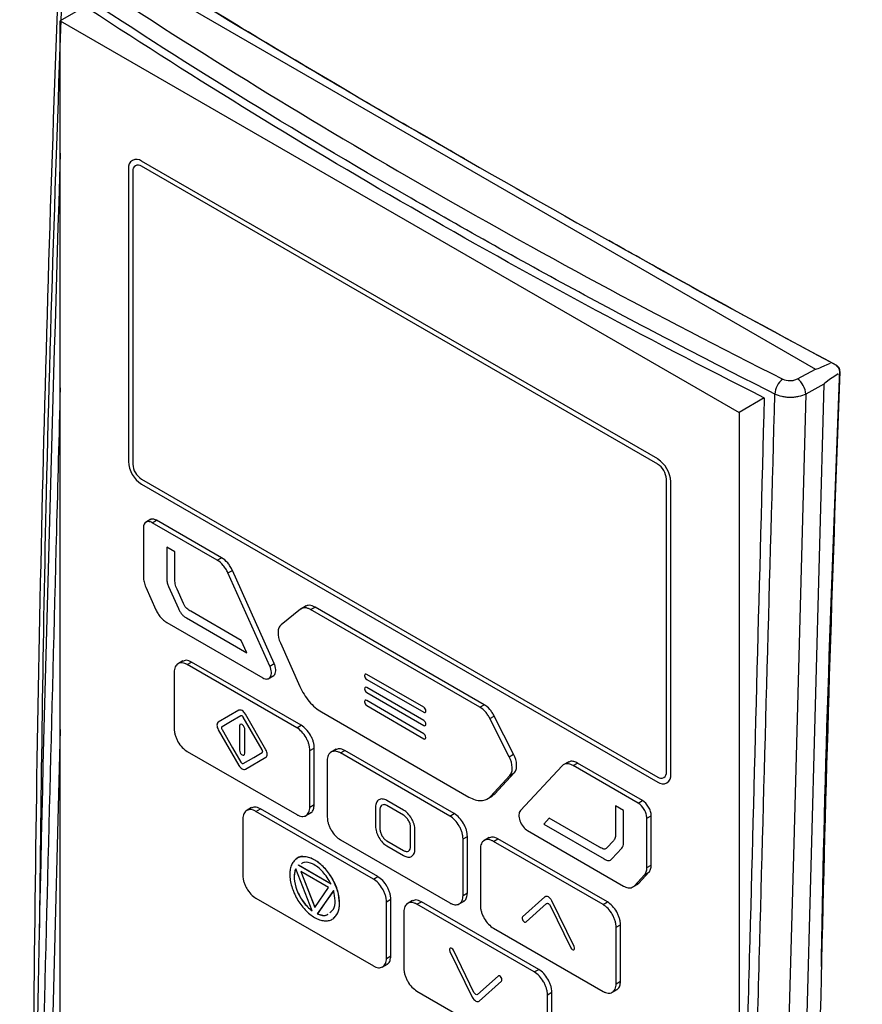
# Model space of a CAD drawing. Header units: millimetres. Extents: x 156 to 887, y -58 to 920.
# Tile 110 of 118: x 724 to 758, y 766 to 805. Entities that reach past the tile are written whole.
import ezdxf

# ---------------------------------------------------------------- set-up
doc = ezdxf.new("R2010")
doc.units = ezdxf.units.MM

msp = doc.modelspace()

# ---------------------------------------------------------------- linework, layer by layer
at = {"color": 7, "linetype": 'Continuous', "lineweight": 25}
for p, q in [((727.309, 808.029), (756.415, 791.226)), ((726.893, 805.89), (725.885, 805.309)), ((725.889, 762.299), (725.885, 805.309)), ((725.885, 805.309), (753.324, 789.468)), ((750.035, 787.587), (729.175, 799.629)), ((728.645, 799.323), (728.645, 787.483)), ((728.821, 799.221), (728.821, 787.381)), ((750.035, 787.383), (729.175, 799.425)), ((755.683, 790.828), (756.415, 791.226)), ((756.757, 790.609), (755.56, 746.279)), ((756.757, 790.609), (756.024, 790.211)), ((754.344, 790.057), (753.324, 789.468)), ((753.324, 789.468), (753.327, 751.355)), ((729.175, 786.769), (750.035, 774.727)), ((750.388, 774.931), (750.388, 786.771)), ((729.175, 786.565), (750.035, 774.523)), ((750.565, 774.829), (750.565, 786.669)), ((729.555, 785.15), (729.334, 785.022)), ((729.252, 784.806), (729.252, 782.811)), ((729.606, 785.01), (729.782, 785.112)), ((732.234, 783.493), (729.606, 785.01)), ((732.41, 783.595), (729.782, 785.112)), ((730.524, 783.838), (730.197, 784.028)), ((730.197, 784.028), (730.197, 782.726)), ((730.524, 782.744), (730.524, 783.838)), ((732.234, 783.493), (732.41, 783.595)), ((732.668, 782.981), (732.845, 783.083)), ((734.361, 779.213), (732.668, 782.981)), ((734.538, 779.315), (732.845, 783.083)), ((729.347, 782.405), (729.757, 781.491)), ((730.267, 782.428), (730.667, 781.536)), ((730.871, 781.742), (730.61, 782.323)), ((735.834, 781.648), (735.613, 781.521)), ((736.01, 781.496), (736.187, 781.598)), ((743.023, 777.652), (736.187, 781.598)), ((733.204, 780.252), (731.17, 781.428)), ((735.603, 781.511), (734.814, 780.877)), ((742.846, 777.55), (736.01, 781.496)), ((730.192, 780.977), (734.071, 778.738)), ((730.986, 781.161), (733.424, 779.753)), ((733.424, 779.753), (733.204, 780.252)), ((734.785, 780.151), (735.573, 778.389)), ((730.847, 779.423), (730.626, 779.296)), ((731.023, 779.272), (731.2, 779.374)), ((735.448, 776.717), (731.023, 779.272)), ((735.625, 776.819), (731.2, 779.374)), ((734.361, 779.213), (734.538, 779.315)), ((730.493, 778.965), (730.493, 776.679)), ((734.299, 778.7), (734.52, 778.828)), ((738.192, 778.829), (738.192, 778.82)), ((740.582, 777.547), (738.277, 778.878)), ((738.277, 778.673), (740.582, 777.343)), ((738.192, 778.298), (738.192, 778.29)), ((740.582, 777.016), (738.277, 778.347)), ((738.277, 778.143), (740.582, 776.812)), ((738.19, 777.777), (738.189, 777.769)), ((738.274, 777.622), (740.579, 776.275)), ((740.58, 776.478), (738.275, 777.826)), ((742.846, 777.55), (743.023, 777.652)), ((733.108, 777.425), (732.275, 776.945)), ((734.203, 775.832), (733.37, 777.274)), ((736.444, 777.36), (742.405, 773.919)), ((740.667, 777.392), (740.667, 777.4)), ((743.255, 777.092), (743.431, 777.194)), ((744.213, 775.652), (743.431, 777.194)), ((733.133, 776.788), (733.133, 775.807)), ((735.448, 776.717), (735.625, 776.819)), ((740.667, 776.861), (740.667, 776.869)), ((744.036, 775.55), (743.255, 777.092)), ((725.888, 776.645), (725.505, 762.164)), ((732.275, 776.641), (733.108, 775.199)), ((733.345, 775.685), (733.345, 776.666)), ((740.664, 776.323), (740.664, 776.331)), ((731.023, 775.76), (735.448, 773.206)), ((735.978, 775.798), (736.155, 775.9)), ((735.978, 773.512), (735.978, 775.798)), ((736.155, 773.614), (736.155, 775.9)), ((737.036, 775.851), (736.815, 775.723)), ((737.212, 775.699), (737.389, 775.801)), ((741.637, 773.144), (737.212, 775.699)), ((741.814, 773.246), (737.389, 775.801)), ((744.036, 775.55), (744.213, 775.652)), ((733.37, 775.048), (734.203, 775.529)), ((736.681, 775.393), (736.681, 773.106)), ((746.439, 775.343), (746.218, 775.215)), ((746.615, 775.191), (746.792, 775.293)), ((749.243, 773.674), (746.615, 775.191)), ((749.42, 773.776), (746.792, 775.293)), ((743.276, 773.942), (744.063, 774.795)), ((743.453, 774.044), (744.24, 774.897)), ((744.063, 774.795), (744.24, 774.897)), ((746.181, 775.181), (744.488, 773.367)), ((743.276, 773.942), (743.453, 774.044)), ((743.316, 773.975), (743.453, 774.044)), ((735.978, 773.512), (736.155, 773.614)), ((739.764, 773.389), (739.092, 773.776)), ((743.133, 773.832), (743.354, 773.96)), ((749.243, 773.674), (749.42, 773.776)), ((733.624, 773.489), (733.403, 773.361)), ((733.8, 773.337), (733.977, 773.439)), ((738.543, 770.599), (733.8, 773.337)), ((738.719, 770.701), (733.977, 773.439)), ((735.801, 773.156), (736.022, 773.283)), ((738.632, 773.511), (738.632, 772.735)), ((738.809, 773.409), (738.809, 772.633)), ((739.764, 773.184), (739.092, 773.572)), ((741.637, 773.144), (741.814, 773.246)), ((748.659, 773.37), (748.332, 773.558)), ((748.332, 773.558), (748.332, 772.463)), ((748.659, 772.068), (748.659, 773.37)), ((733.27, 773.031), (733.27, 770.744)), ((745.652, 773.066), (745.432, 772.822)), ((745.432, 772.822), (747.87, 771.414)), ((747.686, 771.893), (745.652, 773.066)), ((749.597, 773.061), (749.773, 773.164)), ((749.597, 771.066), (749.597, 773.061)), ((749.773, 771.168), (749.773, 773.164)), ((740.047, 771.919), (740.047, 772.694)), ((740.223, 771.817), (740.223, 772.592)), ((744.777, 772.558), (748.657, 770.318)), ((737.212, 772.188), (741.637, 769.633)), ((739.092, 772.143), (739.764, 771.755)), ((742.167, 772.226), (742.344, 772.328)), ((742.167, 769.939), (742.167, 772.226)), ((742.344, 770.041), (742.344, 772.328)), ((743.224, 772.278), (743.003, 772.15)), ((743.401, 772.126), (743.577, 772.228)), ((747.826, 769.571), (743.401, 772.126)), ((748.002, 769.674), (743.577, 772.228)), ((748.246, 772.142), (747.984, 771.863)), ((739.092, 771.939), (739.764, 771.551)), ((742.87, 771.82), (742.87, 769.533)), ((748.188, 771.421), (748.589, 771.851)), ((736.066, 769.32), (735.407, 771.018)), ((735.512, 771.169), (735.516, 771.171)), ((735.512, 771.169), (736.83, 770.408)), ((735.516, 771.171), (736.834, 770.41)), ((736.736, 770.259), (735.606, 770.911)), ((735.606, 770.911), (736.172, 769.455)), ((735.612, 770.908), (736.174, 769.459)), ((749.269, 770.431), (749.678, 770.873)), ((749.501, 770.771), (749.678, 770.873)), ((749.597, 771.066), (749.773, 771.168)), ((738.543, 770.599), (738.719, 770.701)), ((749.092, 770.329), (749.501, 770.771)), ((749.092, 770.329), (749.269, 770.431)), ((749.201, 770.397), (749.269, 770.431)), ((736.172, 769.455), (736.736, 770.259)), ((742.167, 769.939), (742.344, 770.041)), ((749.01, 770.268), (749.231, 770.396)), ((733.8, 769.826), (738.543, 767.088)), ((737.177, 769.628), (737.18, 769.63)), ((739.073, 769.681), (739.25, 769.783)), ((739.073, 767.394), (739.073, 769.681)), ((739.25, 767.496), (739.25, 769.783)), ((740.13, 769.733), (739.909, 769.605)), ((740.306, 769.581), (740.483, 769.683)), ((745.225, 766.946), (740.483, 769.683)), ((741.99, 769.583), (742.211, 769.711)), ((745.478, 769.878), (744.575, 769.073)), ((746.659, 767.87), (745.756, 769.718)), ((747.826, 769.571), (748.002, 769.674)), ((739.776, 769.275), (739.776, 766.988)), ((745.048, 766.843), (740.306, 769.581)), ((744.714, 768.866), (745.547, 769.61)), ((745.686, 769.53), (746.519, 767.824)), ((736.277, 769.198), (736.281, 769.2)), ((743.401, 768.615), (747.826, 766.06)), ((748.356, 768.653), (748.533, 768.755)), ((748.356, 766.366), (748.356, 768.653)), ((748.533, 766.469), (748.533, 768.755)), ((741.639, 767.676), (742.542, 765.828)), ((742.611, 766.016), (741.778, 767.722)), ((739.073, 767.394), (739.25, 767.496)), ((738.895, 767.038), (739.116, 767.166)), ((745.048, 766.843), (745.225, 766.946)), ((743.584, 766.679), (742.75, 765.936)), ((742.82, 765.667), (743.723, 766.473)), ((748.356, 766.366), (748.533, 766.469)), ((740.306, 766.07), (745.048, 763.332)), ((748.179, 766.01), (748.4, 766.138)), ((745.579, 765.925), (745.755, 766.027)), ((745.579, 763.638), (745.579, 765.925)), ((745.755, 763.741), (745.755, 766.027))]:
    msp.add_line(p, q, dxfattribs=at)
at = {"color": 7, "linetype": 'Continuous', "lineweight": 25, "flags": 128}
for points in [[(756.024, 790.211), (755.534, 772.042), (755.326, 764.367), (754.825, 745.762)], [(733.193, 777.201), (732.764, 776.954), (732.427, 776.759)], [(734.051, 775.821), (733.623, 776.564), (733.286, 777.148)], [(732.427, 776.652), (732.856, 775.909), (733.193, 775.325)], [(733.286, 775.272), (733.715, 775.519), (734.051, 775.714)], [(736.936, 770.136), (736.567, 769.611), (736.277, 769.198)], [(736.94, 770.138), (736.571, 769.613), (736.281, 769.2)]]:
    msp.add_lwpolyline(points, dxfattribs=at)
at = {"color": 7, "linetype": 'Continuous', "lineweight": 25}
for centre, radius, start, end in [((728.968, 799.376), 0.328, 50.7967, 189.214), ((729.037, 799.256), 0.218, 50.7967, 189.214), ((757.311, 791.368), 0.0489, 169.2903, 236.9612), ((755.597, 790.166), 0.824, 127.9731, 176.8534), ((755.174, 790.143), 0.853, 4.5345, 53.3903), ((749.413, 786.616), 1.153, 2.6055, 57.3945), ((729.796, 787.536), 1.153, 182.6055, 237.3945), ((729.589, 787.416), 0.768, 182.6055, 237.3945), ((749.62, 786.736), 0.768, 2.6055, 57.3945), ((750.173, 774.896), 0.218, 230.7967, 9.214), ((750.242, 774.777), 0.328, 230.7967, 9.214)]:
    msp.add_arc(centre, radius, start, end, dxfattribs=at)
at = {"color": 8, "linetype": 'Continuous', "lineweight": 25}
msp.add_arc((757.421, 791.177), 0.0497, 183.9167, 249.1838, dxfattribs=at)
at = {"color": 7, "linetype": 'Continuous', "lineweight": 25}
for centre, major_axis, ratio, start_param, end_param in [((780.387, 803.841), (23.974, 12.613), 0.012776, 3.149655, 3.360459), ((778.082, 802.589), (21.324, 11.983), 0.014584, 2.900616, 3.132871)]:
    msp.add_ellipse(centre, major_axis=major_axis, ratio=ratio, start_param=start_param, end_param=end_param, dxfattribs=at)
for points, knots in [([(723.322, 846.179), (722.998, 840.614), (722.351, 829.485), (721.612, 812.913), (721.035, 796.442), (720.674, 780.212), (720.475, 768.893), (720.483, 762.613), (720.442, 761.312), (720.441, 760.307), (720.717, 759.117), (721.233, 757.875), (721.963, 756.152), (722.775, 754.121), (723.595, 752.166), (724.172, 750.707), (724.626, 749.601), (725.266, 748.552), (725.995, 747.76), (726.694, 747.304), (727.871, 746.593), (730.767, 744.817), (735.916, 741.754), (742.843, 737.698), (749.153, 734.268), (753.272, 731.835), (755.17, 730.98), (756.003, 731.02), (756.789, 731.65), (757.896, 733.069), (759.009, 734.254), (759.755, 735.096), (759.824, 735.173)], [0, 0, 0, 0, 0.117189, 0.234398, 0.351504, 0.468632, 0.582461, 0.596826, 0.604029, 0.611202, 0.618419, 0.62679, 0.635182, 0.65195, 0.666097, 0.673183, 0.680251, 0.687487, 0.694725, 0.700109, 0.705556, 0.725297, 0.774947, 0.837351, 0.899775, 0.930977, 0.938277, 0.945675, 0.953057, 0.967804, 0.99703, 1, 1, 1, 1]), ([(717.862, 744.097), (717.946, 743.881), (718.041, 743.672), (718.252, 743.264), (718.369, 743.065), (718.623, 742.681), (718.758, 742.501), (719.041, 742.162), (719.191, 742.003), (719.501, 741.712), (719.662, 741.58), (719.905, 741.407), (719.986, 741.353), (720.149, 741.255), (720.231, 741.209), (720.64, 740.973), (722.275, 740.029), (726.525, 737.576), (735.68, 732.291), (744.18, 727.384), (750.392, 723.797), (751.537, 723.137), (752.109, 722.807), (752.354, 722.665), (752.518, 722.571), (752.6, 722.526), (752.846, 722.409), (753.009, 722.348), (753.326, 722.263), (753.482, 722.239), (753.71, 722.231), (753.785, 722.232), (753.931, 722.245), (754.003, 722.256), (754.21, 722.303), (754.341, 722.352), (754.526, 722.454), (754.585, 722.492), (754.698, 722.577), (754.752, 722.624), (754.854, 722.725), (754.902, 722.78), (754.999, 722.888), (755.242, 723.158), (757.043, 725.151), (758.99, 727.307), (760.791, 729.301), (761.035, 729.57), (761.132, 729.678), (761.18, 729.733), (761.312, 729.914), (761.389, 730.051), (761.517, 730.352), (761.568, 730.518), (761.622, 730.777), (761.636, 730.865), (761.658, 731.046), (761.665, 731.139), (761.688, 731.61), (761.778, 733.496), (762.012, 738.4), (763.382, 767.068), (764.68, 794.227), (765.833, 818.368)], [0, 0, 0, 0, 0.003906, 0.003906, 0.007813, 0.007813, 0.011719, 0.011719, 0.015625, 0.015625, 0.019531, 0.019531, 0.021484, 0.021484, 0.023438, 0.023438, 0.03125, 0.0625, 0.125, 0.25, 0.265625, 0.273438, 0.277344, 0.279297, 0.279297, 0.28125, 0.28125, 0.285156, 0.285156, 0.289063, 0.289063, 0.291016, 0.291016, 0.292969, 0.292969, 0.296875, 0.296875, 0.298828, 0.298828, 0.300781, 0.300781, 0.302734, 0.302734, 0.304688, 0.3125, 0.375, 0.382813, 0.384766, 0.384766, 0.386719, 0.386719, 0.390625, 0.390625, 0.394531, 0.394531, 0.396484, 0.396484, 0.398438, 0.398438, 0.40625, 0.4375, 0.5, 1, 1, 1, 1]), ([(726.061, 809.389), (731.068, 806.279), (736.173, 803.222), (746.576, 797.217), (751.873, 794.269), (757.263, 791.377)], [0, 0, 0, 0, 0.5, 0.5, 1, 1, 1, 1]), ([(742.239, 799.722), (741.978, 799.87), (739.089, 801.505), (733.698, 804.701), (728.654, 807.795), (726.132, 809.342)], [0, 0, 0, 0, 0.047389, 0.523614, 1, 1, 1, 1]), ([(726.673, 807.22), (731.095, 804.291), (735.675, 801.46), (745.148, 795.991), (750.04, 793.354), (755.09, 790.815)], [0, 0, 0, 0, 0.5, 0.5, 1, 1, 1, 1]), ([(754.775, 790.211), (752.249, 791.479), (749.759, 792.774), (744.857, 795.413), (742.445, 796.758), (735.322, 800.87), (730.735, 803.709), (726.31, 806.643)], [0, 0, 0, 0, 0.25, 0.25, 0.5, 0.5, 1, 1, 1, 1]), ([(725.886, 799.953), (725.569, 789.385), (725.194, 776.91), (724.961, 764.511), (724.926, 762.615)], [0, 0, 0, 0, 0.847065, 1, 1, 1, 1]), ([(757.264, 791.367), (754.597, 792.802), (751.498, 794.469), (748.48, 796.184), (748.06, 796.423)], [0, 0, 0, 0, 0.860666, 1, 1, 1, 1]), ([(756.651, 767.071), (756.657, 767.422), (756.786, 775.397), (757.099, 783.481), (757.398, 791.209)], [0, 0, 0, 0, 0.043957, 1, 1, 1, 1]), ([(757.403, 791.131), (757.405, 791.175), (757.39, 791.227), (757.339, 791.318), (757.301, 791.356), (757.263, 791.377)], [0, 0, 0, 0, 0.5, 0.5, 1, 1, 1, 1]), ([(757.284, 791.326), (757.286, 791.325), (757.293, 791.322), (757.312, 791.307), (757.334, 791.281), (757.354, 791.247), (757.367, 791.213), (757.371, 791.187), (757.371, 791.177), (757.37, 791.174)], [0, 0, 0, 0, 0.056694, 0.219988, 0.394587, 0.57454, 0.759773, 0.921753, 1, 1, 1, 1]), ([(755.09, 790.815), (755.172, 790.774), (755.278, 790.753), (755.441, 790.756), (755.494, 790.763), (755.595, 790.788), (755.642, 790.806), (755.683, 790.828)], [0, 0, 0, 0, 0.5, 0.5, 0.75, 0.75, 1, 1, 1, 1]), ([(753.191, 746.19), (753.201, 746.646), (753.212, 747.102), (753.235, 748.015), (753.246, 748.472), (753.281, 749.842), (753.305, 750.755), (753.377, 753.496), (753.426, 755.324), (753.573, 760.808), (753.672, 764.465), (753.966, 775.433), (754.159, 782.744), (754.351, 790.053)], [0, 0, 0, 0, 0.03125, 0.03125, 0.0625, 0.0625, 0.125, 0.125, 0.25, 0.25, 0.5, 0.5, 1, 1, 1, 1]), ([(753.539, 745.879), (753.553, 746.338), (753.57, 746.799), (753.6, 747.72), (753.614, 748.181), (753.656, 749.564), (753.682, 750.488), (753.761, 753.258), (753.811, 755.106), (753.962, 760.649), (754.061, 764.346), (754.361, 775.434), (754.566, 782.823), (754.775, 790.211)], [0, 0, 0, 0, 0.03125, 0.03125, 0.0625, 0.0625, 0.125, 0.125, 0.25, 0.25, 0.5, 0.5, 1, 1, 1, 1]), ([(756.024, 790.211), (755.938, 790.167), (755.84, 790.134), (755.679, 790.099), (755.625, 790.09), (755.513, 790.078), (755.456, 790.075), (755.342, 790.075), (755.286, 790.078), (755.175, 790.09), (755.119, 790.099), (754.959, 790.133), (754.861, 790.167), (754.775, 790.211)], [0, 0, 0, 0, 0.25, 0.25, 0.375, 0.375, 0.5, 0.5, 0.625, 0.625, 0.75, 0.75, 1, 1, 1, 1]), ([(729.782, 785.112), (729.73, 785.136), (729.635, 785.18), (729.566, 785.145), (729.536, 785.13)], [0, 0, 0, 0, 0.559527, 1, 1, 1, 1]), ([(729.606, 785.01), (729.559, 785.037), (729.513, 785.053), (729.428, 785.062), (729.388, 785.054), (729.291, 784.997), (729.252, 784.914), (729.252, 784.806)], [0, 0, 0, 0, 0.25, 0.25, 0.5, 0.5, 1, 1, 1, 1]), ([(732.845, 783.083), (732.82, 783.138), (732.792, 783.191), (732.728, 783.292), (732.693, 783.34), (732.581, 783.473), (732.496, 783.546), (732.41, 783.595)], [0, 0, 0, 0, 0.25, 0.25, 0.5, 0.5, 1, 1, 1, 1]), ([(732.668, 782.981), (732.643, 783.036), (732.615, 783.089), (732.552, 783.19), (732.516, 783.238), (732.404, 783.371), (732.319, 783.444), (732.234, 783.493)], [0, 0, 0, 0, 0.25, 0.25, 0.5, 0.5, 1, 1, 1, 1]), ([(729.252, 782.811), (729.252, 782.748), (729.26, 782.682), (729.293, 782.545), (729.316, 782.475), (729.347, 782.405)], [0, 0, 0, 0, 0.5, 0.5, 1, 1, 1, 1]), ([(730.197, 782.726), (730.197, 782.68), (730.202, 782.631), (730.226, 782.529), (730.244, 782.479), (730.267, 782.428)], [0, 0, 0, 0, 0.5, 0.5, 1, 1, 1, 1]), ([(730.61, 782.323), (730.594, 782.359), (730.579, 782.396), (730.553, 782.469), (730.544, 782.505), (730.524, 782.612), (730.524, 782.678), (730.524, 782.744)], [0, 0, 0, 0, 0.25, 0.25, 0.5, 0.5, 1, 1, 1, 1]), ([(731.17, 781.428), (731.141, 781.444), (731.113, 781.461), (731.056, 781.499), (731.028, 781.519), (730.974, 781.57), (730.949, 781.601), (730.906, 781.669), (730.888, 781.706), (730.871, 781.742)], [0, 0, 0, 0, 0.25, 0.25, 0.5, 0.5, 0.75, 0.75, 1, 1, 1, 1]), ([(736.01, 781.496), (735.971, 781.519), (735.933, 781.536), (735.858, 781.56), (735.82, 781.567), (735.716, 781.571), (735.653, 781.552), (735.603, 781.511)], [0, 0, 0, 0, 0.25, 0.25, 0.5, 0.5, 1, 1, 1, 1]), ([(736.187, 781.598), (736.148, 781.621), (736.109, 781.638), (736.034, 781.662), (735.997, 781.669), (735.892, 781.673), (735.83, 781.654), (735.78, 781.614)], [0, 0, 0, 0, 0.25, 0.25, 0.5, 0.5, 1, 1, 1, 1]), ([(729.757, 781.491), (729.781, 781.436), (729.81, 781.383), (729.873, 781.282), (729.909, 781.233), (729.984, 781.145), (730.024, 781.104), (730.107, 781.032), (730.149, 781.002), (730.192, 780.977)], [0, 0, 0, 0, 0.25, 0.25, 0.5, 0.5, 0.75, 0.75, 1, 1, 1, 1]), ([(730.667, 781.536), (730.685, 781.496), (730.705, 781.456), (730.748, 781.38), (730.774, 781.342), (730.83, 781.276), (730.86, 781.248), (730.923, 781.199), (730.954, 781.179), (730.986, 781.161)], [0, 0, 0, 0, 0.25, 0.25, 0.5, 0.5, 0.75, 0.75, 1, 1, 1, 1]), ([(734.814, 780.877), (734.777, 780.847), (734.747, 780.806), (734.705, 780.706), (734.694, 780.648), (734.686, 780.452), (734.719, 780.299), (734.785, 780.151)], [0, 0, 0, 0, 0.25, 0.25, 0.5, 0.5, 1, 1, 1, 1]), ([(731.023, 779.272), (730.988, 779.292), (730.954, 779.308), (730.886, 779.331), (730.852, 779.339), (730.788, 779.345), (730.757, 779.344), (730.7, 779.333), (730.673, 779.323), (730.599, 779.281), (730.56, 779.235), (730.507, 779.118), (730.493, 779.046), (730.493, 778.965)], [0, 0, 0, 0, 0.125, 0.125, 0.25, 0.25, 0.375, 0.375, 0.5, 0.5, 0.75, 0.75, 1, 1, 1, 1]), ([(731.2, 779.374), (731.12, 779.41), (730.979, 779.474), (730.876, 779.423), (730.83, 779.4)], [0, 0, 0, 0, 0.559431, 1, 1, 1, 1]), ([(734.071, 778.738), (734.104, 778.719), (734.136, 778.706), (734.198, 778.69), (734.227, 778.688), (734.31, 778.698), (734.355, 778.728), (734.415, 778.825), (734.428, 778.892), (734.42, 779.045), (734.398, 779.13), (734.361, 779.213)], [0, 0, 0, 0, 0.125, 0.125, 0.25, 0.25, 0.5, 0.5, 0.75, 0.75, 1, 1, 1, 1]), ([(734.497, 778.817), (734.5, 778.818), (734.528, 778.827), (734.565, 778.876), (734.599, 778.96), (734.605, 779.069), (734.587, 779.19), (734.554, 779.274), (734.538, 779.315)], [0, 0, 0, 0, 0.023623, 0.219086, 0.413854, 0.60887, 0.804102, 1, 1, 1, 1]), ([(738.277, 778.878), (738.255, 778.89), (738.233, 778.893), (738.202, 778.874), (738.192, 778.854), (738.192, 778.829)], [0, 0, 0, 0, 0.5, 0.5, 1, 1, 1, 1]), ([(738.192, 778.82), (738.192, 778.794), (738.201, 778.764), (738.233, 778.71), (738.255, 778.686), (738.277, 778.673)], [0, 0, 0, 0, 0.5, 0.5, 1, 1, 1, 1]), ([(735.573, 778.389), (735.622, 778.279), (735.678, 778.174), (735.805, 777.97), (735.877, 777.872), (736.027, 777.695), (736.107, 777.614), (736.273, 777.471), (736.358, 777.41), (736.444, 777.36)], [0, 0, 0, 0, 0.25, 0.25, 0.5, 0.5, 0.75, 0.75, 1, 1, 1, 1]), ([(738.277, 778.347), (738.255, 778.36), (738.233, 778.362), (738.202, 778.344), (738.192, 778.324), (738.192, 778.298)], [0, 0, 0, 0, 0.5, 0.5, 1, 1, 1, 1]), ([(738.192, 778.29), (738.192, 778.264), (738.201, 778.233), (738.233, 778.179), (738.255, 778.156), (738.277, 778.143)], [0, 0, 0, 0, 0.5, 0.5, 1, 1, 1, 1]), ([(738.189, 777.769), (738.189, 777.743), (738.198, 777.713), (738.229, 777.659), (738.251, 777.635), (738.274, 777.622)], [0, 0, 0, 0, 0.5, 0.5, 1, 1, 1, 1]), ([(738.275, 777.826), (738.252, 777.839), (738.23, 777.841), (738.199, 777.823), (738.19, 777.803), (738.19, 777.777)], [0, 0, 0, 0, 0.5, 0.5, 1, 1, 1, 1]), ([(743.431, 777.194), (743.406, 777.243), (743.378, 777.291), (743.317, 777.381), (743.284, 777.424), (743.179, 777.542), (743.101, 777.607), (743.023, 777.652)], [0, 0, 0, 0, 0.25, 0.25, 0.5, 0.5, 1, 1, 1, 1]), ([(733.37, 777.274), (733.336, 777.334), (733.288, 777.384), (733.191, 777.44), (733.143, 777.445), (733.108, 777.425)], [0, 0, 0, 0, 0.5, 0.5, 1, 1, 1, 1]), ([(733.286, 777.148), (733.279, 777.158), (733.272, 777.168), (733.256, 777.185), (733.248, 777.192), (733.231, 777.202), (733.222, 777.205), (733.206, 777.206), (733.199, 777.204), (733.193, 777.201)], [0, 0, 0, 0, 0.25, 0.25, 0.5, 0.5, 0.75, 0.75, 1, 1, 1, 1]), ([(740.667, 777.4), (740.667, 777.426), (740.658, 777.456), (740.627, 777.511), (740.605, 777.534), (740.582, 777.547)], [0, 0, 0, 0, 0.5, 0.5, 1, 1, 1, 1]), ([(740.582, 777.343), (740.605, 777.33), (740.627, 777.328), (740.658, 777.346), (740.667, 777.366), (740.667, 777.392)], [0, 0, 0, 0, 0.5, 0.5, 1, 1, 1, 1]), ([(743.255, 777.092), (743.23, 777.141), (743.202, 777.188), (743.141, 777.279), (743.107, 777.322), (743.002, 777.44), (742.924, 777.505), (742.846, 777.55)], [0, 0, 0, 0, 0.25, 0.25, 0.5, 0.5, 1, 1, 1, 1]), ([(732.275, 776.945), (732.241, 776.924), (732.221, 776.88), (732.221, 776.769), (732.241, 776.701), (732.275, 776.641)], [0, 0, 0, 0, 0.5, 0.5, 1, 1, 1, 1]), ([(733.345, 776.666), (733.345, 776.682), (733.343, 776.699), (733.332, 776.735), (733.324, 776.753), (733.295, 776.804), (733.267, 776.833), (733.212, 776.865), (733.184, 776.868), (733.154, 776.851), (733.146, 776.842), (733.136, 776.819), (733.133, 776.804), (733.133, 776.788)], [0, 0, 0, 0, 0.125, 0.125, 0.25, 0.25, 0.5, 0.5, 0.75, 0.75, 0.875, 0.875, 1, 1, 1, 1]), ([(736.155, 775.9), (736.155, 775.941), (736.152, 775.983), (736.138, 776.069), (736.128, 776.113), (736.102, 776.203), (736.085, 776.247), (736.047, 776.336), (736.025, 776.38), (735.951, 776.508), (735.892, 776.587), (735.765, 776.722), (735.695, 776.779), (735.625, 776.819)], [0, 0, 0, 0, 0.125, 0.125, 0.25, 0.25, 0.375, 0.375, 0.5, 0.5, 0.75, 0.75, 1, 1, 1, 1]), ([(740.667, 776.869), (740.667, 776.895), (740.658, 776.926), (740.627, 776.98), (740.605, 777.003), (740.582, 777.016)], [0, 0, 0, 0, 0.5, 0.5, 1, 1, 1, 1]), ([(740.582, 776.812), (740.605, 776.799), (740.627, 776.797), (740.658, 776.815), (740.667, 776.835), (740.667, 776.861)], [0, 0, 0, 0, 0.5, 0.5, 1, 1, 1, 1]), ([(730.493, 776.679), (730.493, 776.638), (730.496, 776.597), (730.51, 776.511), (730.52, 776.466), (730.546, 776.376), (730.563, 776.332), (730.601, 776.243), (730.623, 776.199), (730.697, 776.072), (730.756, 775.992), (730.883, 775.857), (730.953, 775.801), (731.023, 775.76)], [0, 0, 0, 0, 0.125, 0.125, 0.25, 0.25, 0.375, 0.375, 0.5, 0.5, 0.75, 0.75, 1, 1, 1, 1]), ([(732.427, 776.759), (732.421, 776.755), (732.416, 776.75), (732.409, 776.735), (732.408, 776.727), (732.408, 776.707), (732.409, 776.696), (732.416, 776.674), (732.421, 776.663), (732.427, 776.652)], [0, 0, 0, 0, 0.25, 0.25, 0.5, 0.5, 0.75, 0.75, 1, 1, 1, 1]), ([(735.978, 775.798), (735.978, 775.839), (735.975, 775.881), (735.962, 775.967), (735.951, 776.011), (735.925, 776.101), (735.909, 776.145), (735.87, 776.234), (735.848, 776.278), (735.774, 776.405), (735.715, 776.485), (735.588, 776.62), (735.518, 776.676), (735.448, 776.717)], [0, 0, 0, 0, 0.125, 0.125, 0.25, 0.25, 0.375, 0.375, 0.5, 0.5, 0.75, 0.75, 1, 1, 1, 1]), ([(740.664, 776.331), (740.664, 776.357), (740.655, 776.388), (740.624, 776.442), (740.602, 776.465), (740.58, 776.478)], [0, 0, 0, 0, 0.5, 0.5, 1, 1, 1, 1]), ([(740.579, 776.275), (740.601, 776.262), (740.623, 776.26), (740.655, 776.277), (740.664, 776.297), (740.664, 776.323)], [0, 0, 0, 0, 0.5, 0.5, 1, 1, 1, 1]), ([(733.133, 775.807), (733.133, 775.775), (733.145, 775.737), (733.184, 775.669), (733.211, 775.64), (733.267, 775.608), (733.294, 775.605), (733.334, 775.628), (733.345, 775.652), (733.345, 775.685)], [0, 0, 0, 0, 0.25, 0.25, 0.5, 0.5, 0.75, 0.75, 1, 1, 1, 1]), ([(734.051, 775.714), (734.057, 775.718), (734.062, 775.723), (734.069, 775.738), (734.071, 775.746), (734.071, 775.766), (734.069, 775.777), (734.063, 775.799), (734.057, 775.81), (734.051, 775.821)], [0, 0, 0, 0, 0.25, 0.25, 0.5, 0.5, 0.75, 0.75, 1, 1, 1, 1]), ([(734.203, 775.529), (734.238, 775.549), (734.257, 775.593), (734.257, 775.704), (734.238, 775.772), (734.203, 775.832)], [0, 0, 0, 0, 0.5, 0.5, 1, 1, 1, 1]), ([(737.212, 775.699), (737.177, 775.719), (737.142, 775.735), (737.075, 775.759), (737.041, 775.766), (736.977, 775.773), (736.946, 775.771), (736.889, 775.76), (736.861, 775.75), (736.788, 775.708), (736.748, 775.662), (736.695, 775.546), (736.681, 775.473), (736.681, 775.393)], [0, 0, 0, 0, 0.125, 0.125, 0.25, 0.25, 0.375, 0.375, 0.5, 0.5, 0.75, 0.75, 1, 1, 1, 1]), ([(737.389, 775.801), (737.309, 775.837), (737.168, 775.902), (737.064, 775.85), (737.019, 775.827)], [0, 0, 0, 0, 0.559611, 1, 1, 1, 1]), ([(744.24, 774.897), (744.273, 774.932), (744.297, 774.978), (744.33, 775.087), (744.337, 775.149), (744.33, 775.353), (744.287, 775.506), (744.213, 775.652)], [0, 0, 0, 0, 0.25, 0.25, 0.5, 0.5, 1, 1, 1, 1]), ([(733.108, 775.199), (733.143, 775.139), (733.191, 775.089), (733.287, 775.033), (733.336, 775.028), (733.37, 775.048)], [0, 0, 0, 0, 0.5, 0.5, 1, 1, 1, 1]), ([(733.193, 775.325), (733.199, 775.315), (733.206, 775.305), (733.222, 775.288), (733.23, 775.281), (733.248, 775.271), (733.256, 775.268), (733.272, 775.267), (733.279, 775.269), (733.286, 775.272)], [0, 0, 0, 0, 0.25, 0.25, 0.5, 0.5, 0.75, 0.75, 1, 1, 1, 1]), ([(744.063, 774.795), (744.096, 774.83), (744.121, 774.876), (744.153, 774.985), (744.16, 775.047), (744.153, 775.251), (744.11, 775.404), (744.036, 775.55)], [0, 0, 0, 0, 0.25, 0.25, 0.5, 0.5, 1, 1, 1, 1]), ([(746.615, 775.191), (746.572, 775.216), (746.53, 775.234), (746.448, 775.258), (746.408, 775.264), (746.295, 775.261), (746.23, 775.233), (746.181, 775.181)], [0, 0, 0, 0, 0.25, 0.25, 0.5, 0.5, 1, 1, 1, 1]), ([(746.792, 775.293), (746.745, 775.316), (746.65, 775.361), (746.517, 775.377), (746.455, 775.336), (746.424, 775.316)], [0, 0, 0, 0, 0.341762, 0.684085, 1, 1, 1, 1]), ([(735.995, 773.281), (736.008, 773.285), (736.071, 773.301), (736.134, 773.417), (736.148, 773.548), (736.155, 773.614)], [0, 0, 0, 0, 0.118499, 0.558277, 1, 1, 1, 1]), ([(739.092, 773.776), (739.031, 773.811), (738.972, 773.832), (738.888, 773.84), (738.862, 773.839), (738.812, 773.829), (738.788, 773.821), (738.725, 773.784), (738.691, 773.745), (738.645, 773.644), (738.632, 773.581), (738.632, 773.511)], [0, 0, 0, 0, 0.25, 0.25, 0.375, 0.375, 0.5, 0.5, 0.75, 0.75, 1, 1, 1, 1]), ([(739.092, 773.572), (739.073, 773.582), (739.055, 773.592), (739.019, 773.604), (739.001, 773.608), (738.949, 773.613), (738.918, 773.607), (738.866, 773.577), (738.845, 773.553), (738.824, 773.506), (738.818, 773.489), (738.811, 773.451), (738.81, 773.43), (738.809, 773.409)], [0, 0, 0, 0, 0.125, 0.125, 0.25, 0.25, 0.5, 0.5, 0.75, 0.75, 0.875, 0.875, 1, 1, 1, 1]), ([(742.405, 773.919), (742.491, 773.869), (742.575, 773.833), (742.74, 773.784), (742.821, 773.773), (742.971, 773.777), (743.042, 773.792), (743.17, 773.848), (743.227, 773.889), (743.276, 773.942)], [0, 0, 0, 0, 0.25, 0.25, 0.5, 0.5, 0.75, 0.75, 1, 1, 1, 1]), ([(749.597, 773.061), (749.597, 773.115), (749.587, 773.174), (749.552, 773.293), (749.526, 773.353), (749.428, 773.523), (749.336, 773.62), (749.243, 773.674)], [0, 0, 0, 0, 0.25, 0.25, 0.5, 0.5, 1, 1, 1, 1]), ([(749.773, 773.164), (749.773, 773.217), (749.764, 773.276), (749.729, 773.395), (749.702, 773.455), (749.605, 773.625), (749.513, 773.722), (749.42, 773.776)], [0, 0, 0, 0, 0.25, 0.25, 0.5, 0.5, 1, 1, 1, 1]), ([(733.8, 773.337), (733.765, 773.357), (733.731, 773.373), (733.663, 773.397), (733.629, 773.404), (733.565, 773.411), (733.535, 773.409), (733.477, 773.398), (733.45, 773.388), (733.377, 773.346), (733.337, 773.3), (733.284, 773.184), (733.27, 773.111), (733.27, 773.031)], [0, 0, 0, 0, 0.125, 0.125, 0.25, 0.25, 0.375, 0.375, 0.5, 0.5, 0.75, 0.75, 1, 1, 1, 1]), ([(733.977, 773.439), (733.898, 773.475), (733.756, 773.54), (733.653, 773.488), (733.607, 773.465)], [0, 0, 0, 0, 0.559517, 1, 1, 1, 1]), ([(735.448, 773.206), (735.483, 773.185), (735.518, 773.17), (735.585, 773.146), (735.619, 773.138), (735.683, 773.132), (735.714, 773.133), (735.771, 773.144), (735.799, 773.154), (735.872, 773.197), (735.911, 773.242), (735.964, 773.359), (735.978, 773.431), (735.978, 773.512)], [0, 0, 0, 0, 0.125, 0.125, 0.25, 0.25, 0.375, 0.375, 0.5, 0.5, 0.75, 0.75, 1, 1, 1, 1]), ([(740.223, 772.592), (740.223, 772.662), (740.211, 772.738), (740.177, 772.854), (740.163, 772.893), (740.13, 772.97), (740.11, 773.008), (740.047, 773.118), (739.995, 773.188), (739.885, 773.305), (739.825, 773.353), (739.764, 773.389)], [0, 0, 0, 0, 0.25, 0.25, 0.375, 0.375, 0.5, 0.5, 0.75, 0.75, 1, 1, 1, 1]), ([(742.344, 772.328), (742.344, 772.368), (742.341, 772.41), (742.327, 772.496), (742.317, 772.541), (742.29, 772.63), (742.274, 772.675), (742.236, 772.763), (742.213, 772.808), (742.14, 772.935), (742.081, 773.015), (741.953, 773.149), (741.884, 773.206), (741.814, 773.246)], [0, 0, 0, 0, 0.125, 0.125, 0.25, 0.25, 0.375, 0.375, 0.5, 0.5, 0.75, 0.75, 1, 1, 1, 1]), ([(744.488, 773.367), (744.469, 773.347), (744.454, 773.323), (744.433, 773.265), (744.427, 773.232), (744.42, 773.125), (744.434, 773.042), (744.493, 772.876), (744.538, 772.794), (744.648, 772.653), (744.712, 772.595), (744.777, 772.558)], [0, 0, 0, 0, 0.125, 0.125, 0.25, 0.25, 0.5, 0.5, 0.75, 0.75, 1, 1, 1, 1]), ([(736.681, 773.106), (736.681, 773.066), (736.685, 773.024), (736.698, 772.938), (736.708, 772.893), (736.735, 772.804), (736.751, 772.759), (736.79, 772.671), (736.812, 772.626), (736.885, 772.499), (736.945, 772.419), (737.072, 772.284), (737.142, 772.228), (737.212, 772.188)], [0, 0, 0, 0, 0.125, 0.125, 0.25, 0.25, 0.375, 0.375, 0.5, 0.5, 0.75, 0.75, 1, 1, 1, 1]), ([(740.047, 772.694), (740.046, 772.716), (740.045, 772.738), (740.038, 772.784), (740.032, 772.808), (740.011, 772.88), (739.99, 772.928), (739.938, 773.018), (739.906, 773.061), (739.855, 773.115), (739.838, 773.131), (739.801, 773.161), (739.782, 773.173), (739.764, 773.184)], [0, 0, 0, 0, 0.125, 0.125, 0.25, 0.25, 0.5, 0.5, 0.75, 0.75, 0.875, 0.875, 1, 1, 1, 1]), ([(742.167, 772.226), (742.167, 772.266), (742.164, 772.308), (742.15, 772.394), (742.14, 772.438), (742.114, 772.528), (742.097, 772.572), (742.059, 772.661), (742.037, 772.706), (741.963, 772.833), (741.904, 772.913), (741.777, 773.047), (741.707, 773.104), (741.637, 773.144)], [0, 0, 0, 0, 0.125, 0.125, 0.25, 0.25, 0.375, 0.375, 0.5, 0.5, 0.75, 0.75, 1, 1, 1, 1]), ([(738.632, 772.735), (738.632, 772.665), (738.644, 772.59), (738.679, 772.473), (738.693, 772.435), (738.726, 772.358), (738.746, 772.319), (738.809, 772.209), (738.86, 772.14), (738.971, 772.023), (739.031, 771.974), (739.092, 771.939)], [0, 0, 0, 0, 0.25, 0.25, 0.375, 0.375, 0.5, 0.5, 0.75, 0.75, 1, 1, 1, 1]), ([(738.809, 772.633), (738.81, 772.611), (738.811, 772.589), (738.818, 772.543), (738.824, 772.52), (738.845, 772.448), (738.866, 772.4), (738.918, 772.309), (738.949, 772.267), (739.001, 772.213), (739.018, 772.196), (739.055, 772.167), (739.073, 772.155), (739.092, 772.143)], [0, 0, 0, 0, 0.125, 0.125, 0.25, 0.25, 0.5, 0.5, 0.75, 0.75, 0.875, 0.875, 1, 1, 1, 1]), ([(748.332, 772.463), (748.332, 772.398), (748.332, 772.332), (748.312, 772.249), (748.303, 772.223), (748.277, 772.179), (748.262, 772.16), (748.246, 772.142)], [0, 0, 0, 0, 0.5, 0.5, 0.75, 0.75, 1, 1, 1, 1]), ([(743.401, 772.126), (743.366, 772.146), (743.331, 772.162), (743.263, 772.186), (743.23, 772.193), (743.165, 772.2), (743.135, 772.199), (743.077, 772.187), (743.05, 772.177), (742.977, 772.135), (742.937, 772.09), (742.884, 771.973), (742.87, 771.901), (742.87, 771.82)], [0, 0, 0, 0, 0.125, 0.125, 0.25, 0.25, 0.375, 0.375, 0.5, 0.5, 0.75, 0.75, 1, 1, 1, 1]), ([(743.577, 772.228), (743.498, 772.264), (743.356, 772.329), (743.253, 772.277), (743.208, 772.254)], [0, 0, 0, 0, 0.559652, 1, 1, 1, 1]), ([(748.589, 771.851), (748.612, 771.875), (748.63, 771.906), (748.654, 771.98), (748.659, 772.022), (748.659, 772.068)], [0, 0, 0, 0, 0.5, 0.5, 1, 1, 1, 1]), ([(739.764, 771.755), (739.782, 771.745), (739.801, 771.736), (739.837, 771.724), (739.855, 771.72), (739.906, 771.714), (739.938, 771.72), (739.99, 771.751), (740.011, 771.775), (740.032, 771.822), (740.037, 771.839), (740.045, 771.877), (740.046, 771.898), (740.047, 771.919)], [0, 0, 0, 0, 0.125, 0.125, 0.25, 0.25, 0.5, 0.5, 0.75, 0.75, 0.875, 0.875, 1, 1, 1, 1]), ([(739.764, 771.551), (739.825, 771.516), (739.884, 771.496), (739.967, 771.487), (739.994, 771.488), (740.044, 771.498), (740.067, 771.507), (740.131, 771.544), (740.165, 771.583), (740.211, 771.684), (740.223, 771.747), (740.223, 771.817)], [0, 0, 0, 0, 0.25, 0.25, 0.375, 0.375, 0.5, 0.5, 0.75, 0.75, 1, 1, 1, 1]), ([(747.984, 771.863), (747.968, 771.846), (747.95, 771.83), (747.908, 771.812), (747.883, 771.809), (747.829, 771.821), (747.8, 771.833), (747.743, 771.861), (747.715, 771.877), (747.686, 771.893)], [0, 0, 0, 0, 0.25, 0.25, 0.5, 0.5, 0.75, 0.75, 1, 1, 1, 1]), ([(737.177, 769.628), (737.177, 769.705), (737.17, 769.784), (737.144, 769.947), (737.125, 770.032), (737.074, 770.201), (737.043, 770.286), (736.971, 770.454), (736.929, 770.538), (736.836, 770.698), (736.785, 770.775), (736.676, 770.923), (736.617, 770.993), (736.496, 771.121), (736.433, 771.18), (736.303, 771.285), (736.238, 771.33), (736.107, 771.406), (736.041, 771.437), (735.912, 771.481), (735.849, 771.495), (735.727, 771.507), (735.668, 771.505), (735.559, 771.485), (735.508, 771.467), (735.415, 771.413), (735.373, 771.378), (735.3, 771.294), (735.269, 771.244), (735.219, 771.132), (735.199, 771.071), (735.173, 770.938), (735.166, 770.865), (735.166, 770.788)], [0, 0, 0, 0, 0.0625, 0.0625, 0.125, 0.125, 0.1875, 0.1875, 0.25, 0.25, 0.3125, 0.3125, 0.375, 0.375, 0.4375, 0.4375, 0.5, 0.5, 0.5625, 0.5625, 0.625, 0.625, 0.6875, 0.6875, 0.75, 0.75, 0.8125, 0.8125, 0.875, 0.875, 0.9375, 0.9375, 1, 1, 1, 1]), ([(737.18, 769.63), (737.165, 769.791), (737.134, 770.112), (736.903, 770.633), (736.571, 771.079), (736.174, 771.404), (735.789, 771.526), (735.523, 771.517), (735.441, 771.415), (735.43, 771.401)], [0, 0, 0, 0, 0.162396, 0.324679, 0.486884, 0.649113, 0.811527, 0.973991, 1, 1, 1, 1]), ([(736.83, 770.408), (736.727, 770.583), (736.519, 770.933), (736.109, 771.227), (735.8, 771.309), (735.679, 771.244), (735.64, 771.222)], [0, 0, 0, 0, 0.314218, 0.628215, 0.876712, 1, 1, 1, 1]), ([(747.87, 771.414), (747.902, 771.396), (747.933, 771.38), (747.995, 771.356), (748.026, 771.349), (748.081, 771.35), (748.107, 771.358), (748.151, 771.384), (748.17, 771.402), (748.188, 771.421)], [0, 0, 0, 0, 0.25, 0.25, 0.5, 0.5, 0.75, 0.75, 1, 1, 1, 1]), ([(735.407, 771.018), (735.382, 770.964), (735.365, 770.904), (735.345, 770.772), (735.342, 770.699), (735.354, 770.474), (735.39, 770.308), (735.485, 770.064), (735.524, 769.982), (735.61, 769.826), (735.659, 769.75), (735.765, 769.607), (735.821, 769.541), (735.94, 769.421), (736.002, 769.366), (736.066, 769.32)], [0, 0, 0, 0, 0.125, 0.125, 0.25, 0.25, 0.5, 0.5, 0.625, 0.625, 0.75, 0.75, 0.875, 0.875, 1, 1, 1, 1]), ([(735.41, 771.021), (735.386, 770.966), (735.368, 770.906), (735.348, 770.774), (735.345, 770.701), (735.357, 770.476), (735.394, 770.31), (735.488, 770.066), (735.527, 769.984), (735.614, 769.828), (735.663, 769.752), (735.769, 769.609), (735.825, 769.543), (735.943, 769.423), (736.006, 769.368), (736.069, 769.322)], [0, 0, 0, 0, 0.125, 0.125, 0.25, 0.25, 0.5, 0.5, 0.625, 0.625, 0.75, 0.75, 0.875, 0.875, 1, 1, 1, 1]), ([(749.501, 770.771), (749.532, 770.804), (749.556, 770.846), (749.588, 770.946), (749.597, 771.003), (749.597, 771.066)], [0, 0, 0, 0, 0.5, 0.5, 1, 1, 1, 1]), ([(749.678, 770.873), (749.709, 770.906), (749.733, 770.948), (749.765, 771.048), (749.773, 771.105), (749.773, 771.168)], [0, 0, 0, 0, 0.5, 0.5, 1, 1, 1, 1]), ([(733.27, 770.744), (733.27, 770.704), (733.273, 770.662), (733.287, 770.576), (733.297, 770.531), (733.324, 770.442), (733.34, 770.397), (733.378, 770.308), (733.401, 770.264), (733.474, 770.137), (733.533, 770.057), (733.661, 769.922), (733.73, 769.866), (733.8, 769.826)], [0, 0, 0, 0, 0.125, 0.125, 0.25, 0.25, 0.375, 0.375, 0.5, 0.5, 0.75, 0.75, 1, 1, 1, 1]), ([(735.166, 770.788), (735.166, 770.712), (735.173, 770.633), (735.199, 770.469), (735.219, 770.385), (735.269, 770.215), (735.3, 770.131), (735.372, 769.963), (735.414, 769.878), (735.507, 769.718), (735.558, 769.641), (735.667, 769.493), (735.726, 769.423), (735.847, 769.295), (735.91, 769.237), (736.04, 769.131), (736.105, 769.086), (736.236, 769.01), (736.302, 768.98), (736.431, 768.935), (736.494, 768.921), (736.616, 768.909), (736.675, 768.911), (736.784, 768.932), (736.835, 768.95), (736.928, 769.004), (736.97, 769.039), (737.043, 769.123), (737.074, 769.173), (737.124, 769.284), (737.144, 769.345), (737.17, 769.479), (737.177, 769.551), (737.177, 769.628)], [0, 0, 0, 0, 0.0625, 0.0625, 0.125, 0.125, 0.1875, 0.1875, 0.25, 0.25, 0.3125, 0.3125, 0.375, 0.375, 0.4375, 0.4375, 0.5, 0.5, 0.5625, 0.5625, 0.625, 0.625, 0.6875, 0.6875, 0.75, 0.75, 0.8125, 0.8125, 0.875, 0.875, 0.9375, 0.9375, 1, 1, 1, 1]), ([(739.073, 769.681), (739.073, 769.721), (739.069, 769.763), (739.056, 769.849), (739.046, 769.893), (739.019, 769.983), (739.003, 770.027), (738.965, 770.116), (738.942, 770.161), (738.869, 770.288), (738.81, 770.367), (738.682, 770.502), (738.613, 770.559), (738.543, 770.599)], [0, 0, 0, 0, 0.125, 0.125, 0.25, 0.25, 0.375, 0.375, 0.5, 0.5, 0.75, 0.75, 1, 1, 1, 1]), ([(739.25, 769.783), (739.25, 769.823), (739.246, 769.865), (739.233, 769.951), (739.223, 769.996), (739.196, 770.085), (739.18, 770.13), (739.141, 770.218), (739.119, 770.263), (739.046, 770.39), (738.987, 770.47), (738.859, 770.604), (738.789, 770.661), (738.719, 770.701)], [0, 0, 0, 0, 0.125, 0.125, 0.25, 0.25, 0.375, 0.375, 0.5, 0.5, 0.75, 0.75, 1, 1, 1, 1]), ([(736.781, 769.255), (736.836, 769.291), (736.969, 769.377), (737.024, 769.713), (736.965, 769.995), (736.936, 770.136)], [0, 0, 0, 0, 0.264613, 0.63224, 1, 1, 1, 1]), ([(742.183, 769.709), (742.197, 769.712), (742.26, 769.728), (742.323, 769.845), (742.337, 769.976), (742.344, 770.041)], [0, 0, 0, 0, 0.118519, 0.558231, 1, 1, 1, 1]), ([(748.657, 770.318), (748.7, 770.293), (748.742, 770.275), (748.824, 770.251), (748.865, 770.245), (748.94, 770.247), (748.975, 770.254), (749.039, 770.282), (749.067, 770.302), (749.092, 770.329)], [0, 0, 0, 0, 0.25, 0.25, 0.5, 0.5, 0.75, 0.75, 1, 1, 1, 1]), ([(736.92, 769.019), (736.99, 769.08), (737.143, 769.214), (737.167, 769.483), (737.18, 769.63)], [0, 0, 0, 0, 0.456562, 1, 1, 1, 1]), ([(740.306, 769.581), (740.271, 769.601), (740.237, 769.617), (740.169, 769.641), (740.135, 769.648), (740.071, 769.655), (740.041, 769.654), (739.983, 769.642), (739.956, 769.632), (739.882, 769.59), (739.843, 769.545), (739.79, 769.428), (739.776, 769.356), (739.776, 769.275)], [0, 0, 0, 0, 0.125, 0.125, 0.25, 0.25, 0.375, 0.375, 0.5, 0.5, 0.75, 0.75, 1, 1, 1, 1]), ([(740.483, 769.683), (740.404, 769.719), (740.262, 769.784), (740.159, 769.732), (740.113, 769.709)], [0, 0, 0, 0, 0.559684, 1, 1, 1, 1]), ([(741.637, 769.633), (741.672, 769.613), (741.706, 769.597), (741.774, 769.573), (741.808, 769.566), (741.872, 769.559), (741.903, 769.56), (741.96, 769.572), (741.987, 769.582), (742.061, 769.624), (742.1, 769.669), (742.153, 769.786), (742.167, 769.858), (742.167, 769.939)], [0, 0, 0, 0, 0.125, 0.125, 0.25, 0.25, 0.375, 0.375, 0.5, 0.5, 0.75, 0.75, 1, 1, 1, 1]), ([(745.756, 769.718), (745.747, 769.735), (745.738, 769.751), (745.717, 769.782), (745.706, 769.797), (745.67, 769.838), (745.643, 769.861), (745.59, 769.891), (745.564, 769.9), (745.528, 769.9), (745.516, 769.899), (745.496, 769.891), (745.486, 769.885), (745.478, 769.878)], [0, 0, 0, 0, 0.125, 0.125, 0.25, 0.25, 0.5, 0.5, 0.75, 0.75, 0.875, 0.875, 1, 1, 1, 1]), ([(745.547, 769.61), (745.556, 769.617), (745.566, 769.621), (745.59, 769.621), (745.603, 769.616), (745.63, 769.601), (745.643, 769.59), (745.667, 769.563), (745.678, 769.547), (745.686, 769.53)], [0, 0, 0, 0, 0.25, 0.25, 0.5, 0.5, 0.75, 0.75, 1, 1, 1, 1]), ([(748.533, 768.755), (748.533, 768.795), (748.529, 768.837), (748.516, 768.923), (748.506, 768.968), (748.479, 769.057), (748.463, 769.102), (748.424, 769.191), (748.402, 769.235), (748.329, 769.362), (748.27, 769.442), (748.142, 769.577), (748.073, 769.633), (748.002, 769.674)], [0, 0, 0, 0, 0.125, 0.125, 0.25, 0.25, 0.375, 0.375, 0.5, 0.5, 0.75, 0.75, 1, 1, 1, 1]), ([(742.87, 769.533), (742.87, 769.493), (742.874, 769.451), (742.887, 769.365), (742.897, 769.321), (742.924, 769.231), (742.94, 769.187), (742.979, 769.098), (743.001, 769.053), (743.074, 768.926), (743.133, 768.847), (743.261, 768.712), (743.331, 768.655), (743.401, 768.615)], [0, 0, 0, 0, 0.125, 0.125, 0.25, 0.25, 0.375, 0.375, 0.5, 0.5, 0.75, 0.75, 1, 1, 1, 1]), ([(748.356, 768.653), (748.356, 768.693), (748.353, 768.735), (748.339, 768.821), (748.329, 768.866), (748.302, 768.955), (748.286, 769), (748.248, 769.089), (748.225, 769.133), (748.152, 769.26), (748.093, 769.34), (747.965, 769.475), (747.896, 769.531), (747.826, 769.571)], [0, 0, 0, 0, 0.125, 0.125, 0.25, 0.25, 0.375, 0.375, 0.5, 0.5, 0.75, 0.75, 1, 1, 1, 1]), ([(736.277, 769.198), (736.426, 769.145), (736.595, 769.084), (736.692, 769.177), (736.703, 769.188)], [0, 0, 0, 0, 0.879721, 1, 1, 1, 1]), ([(736.281, 769.2), (736.43, 769.147), (736.599, 769.086), (736.695, 769.179), (736.707, 769.19)], [0, 0, 0, 0, 0.879721, 1, 1, 1, 1]), ([(744.575, 769.073), (744.561, 769.06), (744.554, 769.036), (744.559, 768.98), (744.572, 768.948), (744.608, 768.894), (744.632, 768.872), (744.678, 768.852), (744.7, 768.853), (744.714, 768.866)], [0, 0, 0, 0, 0.25, 0.25, 0.5, 0.5, 0.75, 0.75, 1, 1, 1, 1]), ([(741.778, 767.722), (741.764, 767.751), (741.742, 767.778), (741.696, 767.81), (741.672, 767.816), (741.636, 767.805), (741.624, 767.787), (741.619, 767.749), (741.62, 767.735), (741.627, 767.706), (741.632, 767.691), (741.639, 767.676)], [0, 0, 0, 0, 0.25, 0.25, 0.5, 0.5, 0.75, 0.75, 0.875, 0.875, 1, 1, 1, 1]), ([(746.519, 767.824), (746.534, 767.794), (746.556, 767.768), (746.601, 767.735), (746.626, 767.729), (746.662, 767.741), (746.674, 767.759), (746.68, 767.809), (746.673, 767.84), (746.659, 767.87)], [0, 0, 0, 0, 0.25, 0.25, 0.5, 0.5, 0.75, 0.75, 1, 1, 1, 1]), ([(738.543, 767.088), (738.578, 767.068), (738.612, 767.052), (738.68, 767.028), (738.713, 767.021), (738.778, 767.014), (738.808, 767.015), (738.866, 767.027), (738.893, 767.037), (738.966, 767.079), (739.006, 767.124), (739.059, 767.241), (739.073, 767.313), (739.073, 767.394)], [0, 0, 0, 0, 0.125, 0.125, 0.25, 0.25, 0.375, 0.375, 0.5, 0.5, 0.75, 0.75, 1, 1, 1, 1]), ([(739.089, 767.164), (739.102, 767.167), (739.165, 767.183), (739.229, 767.3), (739.243, 767.431), (739.25, 767.496)], [0, 0, 0, 0, 0.118567, 0.558293, 1, 1, 1, 1]), ([(739.776, 766.988), (739.776, 766.948), (739.779, 766.906), (739.793, 766.82), (739.803, 766.776), (739.829, 766.686), (739.846, 766.642), (739.884, 766.553), (739.906, 766.508), (739.98, 766.381), (740.039, 766.302), (740.166, 766.167), (740.236, 766.11), (740.306, 766.07)], [0, 0, 0, 0, 0.125, 0.125, 0.25, 0.25, 0.375, 0.375, 0.5, 0.5, 0.75, 0.75, 1, 1, 1, 1]), ([(745.579, 765.925), (745.579, 765.965), (745.575, 766.007), (745.562, 766.093), (745.552, 766.138), (745.525, 766.227), (745.509, 766.272), (745.47, 766.361), (745.448, 766.405), (745.375, 766.532), (745.316, 766.612), (745.188, 766.747), (745.118, 766.803), (745.048, 766.843)], [0, 0, 0, 0, 0.125, 0.125, 0.25, 0.25, 0.375, 0.375, 0.5, 0.5, 0.75, 0.75, 1, 1, 1, 1]), ([(745.755, 766.027), (745.755, 766.067), (745.752, 766.109), (745.739, 766.195), (745.728, 766.24), (745.702, 766.329), (745.686, 766.374), (745.647, 766.463), (745.625, 766.507), (745.551, 766.634), (745.492, 766.714), (745.365, 766.849), (745.295, 766.905), (745.225, 766.946)], [0, 0, 0, 0, 0.125, 0.125, 0.25, 0.25, 0.375, 0.375, 0.5, 0.5, 0.75, 0.75, 1, 1, 1, 1]), ([(743.723, 766.473), (743.737, 766.486), (743.744, 766.51), (743.738, 766.566), (743.726, 766.598), (743.69, 766.652), (743.666, 766.673), (743.631, 766.689), (743.62, 766.691), (743.6, 766.689), (743.591, 766.685), (743.584, 766.679)], [0, 0, 0, 0, 0.25, 0.25, 0.5, 0.5, 0.75, 0.75, 0.875, 0.875, 1, 1, 1, 1]), ([(748.372, 766.136), (748.386, 766.139), (748.448, 766.155), (748.512, 766.272), (748.526, 766.403), (748.533, 766.469)], [0, 0, 0, 0, 0.118299, 0.558043, 1, 1, 1, 1]), ([(747.826, 766.06), (747.861, 766.04), (747.895, 766.024), (747.963, 766.001), (747.997, 765.993), (748.061, 765.987), (748.091, 765.988), (748.149, 765.999), (748.176, 766.009), (748.25, 766.051), (748.289, 766.097), (748.342, 766.213), (748.356, 766.286), (748.356, 766.366)], [0, 0, 0, 0, 0.125, 0.125, 0.25, 0.25, 0.375, 0.375, 0.5, 0.5, 0.75, 0.75, 1, 1, 1, 1]), ([(742.542, 765.828), (742.575, 765.76), (742.628, 765.7), (742.734, 765.639), (742.787, 765.638), (742.82, 765.667)], [0, 0, 0, 0, 0.5, 0.5, 1, 1, 1, 1]), ([(742.75, 765.936), (742.734, 765.921), (742.707, 765.922), (742.654, 765.952), (742.628, 765.982), (742.611, 766.016)], [0, 0, 0, 0, 0.5, 0.5, 1, 1, 1, 1])]:
    msp.add_open_spline(points, degree=3, knots=knots, dxfattribs=at)
for points in [[(724.815, 763.279), (724.931, 778.492), (725.299, 793.838), (725.918, 809.307)], [(754.351, 790.053), (744.545, 795.001), (735.292, 800.342), (726.664, 806.036)], [(757.403, 791.131), (756.799, 775.653), (756.43, 760.309), (756.295, 745.106)]]:
    msp.add_open_spline(points, degree=3, dxfattribs=at)
at = {"color": 8, "linetype": 'Continuous', "lineweight": 25}
for points, knots in [([(726.06, 809.3), (725.778, 801.589), (725.276, 787.856), (725.11, 774.293), (725.037, 768.346)], [0, 0, 0, 0, 0.561514, 1, 1, 1, 1]), ([(725.887, 790.465), (725.836, 788.523), (725.589, 779.124), (725.348, 769.722), (725.156, 762.264)], [0, 0, 0, 0, 0.206646, 1, 1, 1, 1])]:
    msp.add_open_spline(points, degree=3, knots=knots, dxfattribs=at)

doc.saveas('drawing.dxf')
